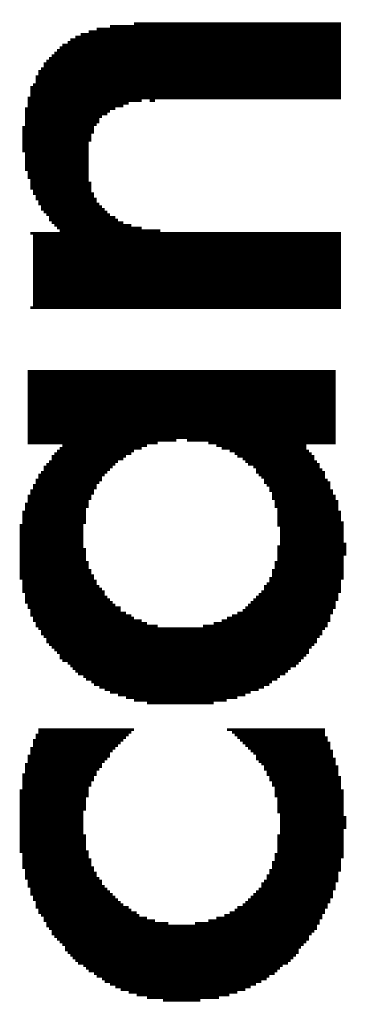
# Model space of a CAD drawing. Extents: x 0 to 83, y 0 to 145.
# Tile 12 of 21: x 18.07 to 19.43, y 80.24 to 84.36. Entities that reach past the tile are written whole.
import ezdxf

# ---------------------------------------------------------------- set-up
doc = ezdxf.new("R2010")
doc.units = 0
doc.layers.add('BG_SILKSCREEN_TOP', color=7, linetype='CONTINUOUS')

msp = doc.modelspace()

# ---------------------------------------------------------------- linework, layer by layer
at = {"layer": 'BG_SILKSCREEN_TOP', "const_width": 0.022098}
for points in [[(18.457164, 83.984592), (18.457164, 84.340192)], [(18.46834, 83.995768), (18.46834, 84.340192)], [(18.479262, 83.995768), (18.479262, 84.340192)], [(18.490438, 83.995768), (18.490438, 84.340192)], [(18.501614, 84.00669), (18.501614, 84.340192)], [(18.51279, 84.00669), (18.51279, 84.340192)], [(18.523712, 84.017866), (18.523712, 84.340192)], [(18.534888, 84.017866), (18.534888, 84.340192)], [(18.546064, 84.017866), (18.546064, 84.340192)], [(18.55724, 84.017866), (18.55724, 84.351368)], [(18.568162, 84.017866), (18.568162, 84.351368)], [(18.579338, 84.029042), (18.579338, 84.351368)], [(18.590514, 84.029042), (18.590514, 84.351368)], [(18.60169, 84.029042), (18.60169, 84.351368)], [(18.612612, 84.029042), (18.612612, 84.351368)], [(18.623788, 84.017866), (18.623788, 84.351368)], [(18.634964, 84.029042), (18.634964, 84.351368)], [(18.64614, 84.029042), (18.64614, 84.351368)], [(18.657062, 84.029042), (18.657062, 84.351368)], [(18.668238, 84.029042), (18.668238, 84.351368)], [(18.679414, 84.029042), (18.679414, 84.351368)], [(18.69059, 84.029042), (18.69059, 84.351368)], [(18.701512, 84.029042), (18.701512, 84.351368)], [(18.712688, 84.029042), (18.712688, 84.351368)], [(18.723864, 84.029042), (18.723864, 84.351368)], [(18.73504, 84.029042), (18.73504, 84.351368)], [(18.745962, 84.029042), (18.745962, 84.351368)], [(18.757138, 84.029042), (18.757138, 84.351368)], [(18.768314, 84.029042), (18.768314, 84.351368)], [(18.77949, 84.029042), (18.77949, 84.351368)], [(18.790412, 84.029042), (18.790412, 84.351368)], [(18.801588, 84.029042), (18.801588, 84.351368)], [(18.812764, 84.029042), (18.812764, 84.351368)], [(18.82394, 84.029042), (18.82394, 84.351368)], [(18.834862, 84.029042), (18.834862, 84.351368)], [(18.846038, 84.029042), (18.846038, 84.351368)], [(18.857214, 84.029042), (18.857214, 84.351368)], [(18.86839, 84.029042), (18.86839, 84.351368)], [(18.879312, 84.029042), (18.879312, 84.351368)], [(18.890488, 84.029042), (18.890488, 84.351368)], [(18.901664, 84.029042), (18.901664, 84.351368)], [(18.91284, 84.029042), (18.91284, 84.351368)], [(18.923762, 84.029042), (18.923762, 84.351368)], [(18.934938, 84.029042), (18.934938, 84.351368)], [(18.946114, 84.029042), (18.946114, 84.351368)], [(18.95729, 84.029042), (18.95729, 84.351368)], [(18.968212, 84.029042), (18.968212, 84.351368)], [(18.979388, 84.029042), (18.979388, 84.351368)], [(18.990564, 84.029042), (18.990564, 84.351368)], [(19.00174, 84.029042), (19.00174, 84.351368)], [(19.012662, 84.029042), (19.012662, 84.351368)], [(19.023838, 84.029042), (19.023838, 84.351368)], [(19.035014, 84.029042), (19.035014, 84.351368)], [(19.04619, 84.029042), (19.04619, 84.351368)], [(19.057112, 84.029042), (19.057112, 84.351368)], [(19.068288, 84.029042), (19.068288, 84.351368)], [(19.079464, 84.029042), (19.079464, 84.351368)], [(19.09064, 84.029042), (19.09064, 84.351368)], [(19.101562, 84.029042), (19.101562, 84.351368)], [(19.112738, 84.029042), (19.112738, 84.351368)], [(19.123914, 84.029042), (19.123914, 84.351368)], [(19.13509, 84.029042), (19.13509, 84.351368)], [(19.146012, 84.029042), (19.146012, 84.351368)], [(19.157188, 84.029042), (19.157188, 84.351368)], [(19.168364, 84.029042), (19.168364, 84.351368)], [(19.17954, 84.029042), (19.17954, 84.351368)], [(19.190462, 84.029042), (19.190462, 84.351368)], [(19.201638, 84.029042), (19.201638, 84.351368)], [(19.212814, 84.029042), (19.212814, 84.351368)], [(19.22399, 84.029042), (19.22399, 84.351368)], [(19.234912, 84.029042), (19.234912, 84.351368)], [(19.246088, 84.029042), (19.246088, 84.351368)], [(19.257264, 84.029042), (19.257264, 84.351368)], [(19.26844, 84.029042), (19.26844, 84.351368)], [(19.279362, 84.029042), (19.279362, 84.351368)], [(19.290538, 84.029042), (19.290538, 84.351368)], [(19.301714, 84.029042), (19.301714, 84.351368)], [(19.31289, 84.029042), (19.31289, 84.351368)], [(19.323812, 84.029042), (19.323812, 84.351368)], [(19.334988, 84.029042), (19.334988, 84.351368)], [(19.346164, 84.029042), (19.346164, 84.351368)], [(19.35734, 84.029042), (19.35734, 84.351368)], [(19.368262, 84.029042), (19.368262, 84.351368)], [(19.379438, 84.029042), (19.379438, 84.351368)], [(19.390614, 84.029042), (19.390614, 84.351368)], [(19.40179, 84.029042), (19.40179, 84.351368)], [(18.33499, 83.151218), (18.33499, 84.306918)], [(18.345912, 83.151218), (18.345912, 84.306918)], [(18.357088, 83.851242), (18.357088, 84.306918)], [(18.368264, 83.884516), (18.368264, 84.31784)], [(18.37944, 83.91779), (18.37944, 84.31784)], [(18.390362, 83.928966), (18.390362, 84.31784)], [(18.401538, 83.951318), (18.401538, 84.329016)], [(18.412714, 83.96224), (18.412714, 84.329016)], [(18.42389, 83.96224), (18.42389, 84.329016)], [(18.434812, 83.973416), (18.434812, 84.329016)], [(18.445988, 83.984592), (18.445988, 84.329016)], [(18.257012, 83.151218), (18.257012, 84.262468)], [(18.268188, 83.151218), (18.268188, 84.262468)], [(18.279364, 83.151218), (18.279364, 84.27339)], [(18.29054, 83.151218), (18.29054, 84.284566)], [(18.301462, 83.151218), (18.301462, 84.284566)], [(18.312638, 83.151218), (18.312638, 84.295742)], [(18.323814, 83.151218), (18.323814, 84.295742)], [(18.212562, 83.506818), (18.212562, 84.218018)], [(18.223738, 83.495642), (18.223738, 84.22894)], [(18.234914, 83.484466), (18.234914, 84.240116)], [(18.24609, 83.151218), (18.24609, 84.251292)], [(18.179288, 83.551268), (18.179288, 84.18449)], [(18.190464, 83.540092), (18.190464, 84.195666)], [(18.20164, 83.51774), (18.20164, 84.206842)], [(18.15719, 83.584542), (18.15719, 84.151216)], [(18.168112, 83.56219), (18.168112, 84.162392)], [(18.134838, 83.628992), (18.134838, 84.09559)], [(18.146014, 83.60664), (18.146014, 84.129118)], [(18.123662, 83.65109), (18.123662, 84.084668)], [(18.11274, 83.69554), (18.11274, 84.040218)], [(18.101564, 83.729068), (18.101564, 83.995768)], [(18.090388, 83.806792), (18.090388, 83.91779)], [(18.357088, 83.151218), (18.357088, 83.684618)], [(18.368264, 83.151218), (18.368264, 83.640168)], [(18.37944, 83.151218), (18.37944, 83.617816)], [(18.390362, 83.151218), (18.390362, 83.595718)], [(18.401538, 83.151218), (18.401538, 83.584542)], [(18.412714, 83.151218), (18.412714, 83.573366)], [(18.42389, 83.151218), (18.42389, 83.56219)], [(18.434812, 83.151218), (18.434812, 83.551268)], [(18.445988, 83.151218), (18.445988, 83.540092)], [(18.457164, 83.151218), (18.457164, 83.540092)], [(18.46834, 83.151218), (18.46834, 83.528916)], [(18.479262, 83.151218), (18.479262, 83.51774)], [(18.490438, 83.151218), (18.490438, 83.51774)], [(18.123662, 83.462368), (18.123662, 83.47329)], [(18.134838, 83.151218), (18.134838, 83.47329)], [(18.146014, 83.151218), (18.146014, 83.47329)], [(18.15719, 83.151218), (18.15719, 83.47329)], [(18.168112, 83.151218), (18.168112, 83.47329)], [(18.179288, 83.151218), (18.179288, 83.47329)], [(18.190464, 83.151218), (18.190464, 83.47329)], [(18.20164, 83.151218), (18.20164, 83.47329)], [(18.212562, 83.151218), (18.212562, 83.47329)], [(18.223738, 83.151218), (18.223738, 83.47329)], [(18.234914, 83.151218), (18.234914, 83.47329)], [(18.501614, 83.151218), (18.501614, 83.506818)], [(18.51279, 83.151218), (18.51279, 83.506818)], [(18.523712, 83.151218), (18.523712, 83.506818)], [(18.534888, 83.151218), (18.534888, 83.495642)], [(18.546064, 83.151218), (18.546064, 83.495642)], [(18.55724, 83.151218), (18.55724, 83.495642)], [(18.568162, 83.151218), (18.568162, 83.495642)], [(18.579338, 83.151218), (18.579338, 83.484466)], [(18.590514, 83.151218), (18.590514, 83.484466)], [(18.60169, 83.151218), (18.60169, 83.484466)], [(18.612612, 83.151218), (18.612612, 83.484466)], [(18.623788, 83.151218), (18.623788, 83.484466)], [(18.634964, 83.151218), (18.634964, 83.484466)], [(18.64614, 83.151218), (18.64614, 83.484466)], [(18.657062, 83.151218), (18.657062, 83.47329)], [(18.668238, 83.151218), (18.668238, 83.47329)], [(18.679414, 83.151218), (18.679414, 83.47329)], [(18.69059, 83.151218), (18.69059, 83.47329)], [(18.701512, 83.151218), (18.701512, 83.47329)], [(18.712688, 83.151218), (18.712688, 83.47329)], [(18.723864, 83.151218), (18.723864, 83.47329)], [(18.73504, 83.151218), (18.73504, 83.47329)], [(18.745962, 83.151218), (18.745962, 83.47329)], [(18.757138, 83.151218), (18.757138, 83.47329)], [(18.768314, 83.151218), (18.768314, 83.47329)], [(18.77949, 83.151218), (18.77949, 83.47329)], [(18.790412, 83.151218), (18.790412, 83.47329)], [(18.801588, 83.151218), (18.801588, 83.47329)], [(18.812764, 83.151218), (18.812764, 83.47329)], [(18.82394, 83.151218), (18.82394, 83.47329)], [(18.834862, 83.151218), (18.834862, 83.47329)], [(18.846038, 83.151218), (18.846038, 83.47329)], [(18.857214, 83.151218), (18.857214, 83.47329)], [(18.86839, 83.151218), (18.86839, 83.47329)], [(18.879312, 83.151218), (18.879312, 83.47329)], [(18.890488, 83.151218), (18.890488, 83.47329)], [(18.901664, 83.151218), (18.901664, 83.47329)], [(18.91284, 83.151218), (18.91284, 83.47329)], [(18.923762, 83.151218), (18.923762, 83.47329)], [(18.934938, 83.151218), (18.934938, 83.47329)], [(18.946114, 83.151218), (18.946114, 83.47329)], [(18.95729, 83.151218), (18.95729, 83.47329)], [(18.968212, 83.151218), (18.968212, 83.47329)], [(18.979388, 83.151218), (18.979388, 83.47329)], [(18.990564, 83.151218), (18.990564, 83.47329)], [(19.00174, 83.151218), (19.00174, 83.47329)], [(19.012662, 83.151218), (19.012662, 83.47329)], [(19.023838, 83.151218), (19.023838, 83.47329)], [(19.035014, 83.151218), (19.035014, 83.47329)], [(19.04619, 83.151218), (19.04619, 83.47329)], [(19.057112, 83.151218), (19.057112, 83.47329)], [(19.068288, 83.151218), (19.068288, 83.47329)], [(19.079464, 83.151218), (19.079464, 83.47329)], [(19.09064, 83.151218), (19.09064, 83.47329)], [(19.101562, 83.151218), (19.101562, 83.47329)], [(19.112738, 83.151218), (19.112738, 83.47329)], [(19.123914, 83.151218), (19.123914, 83.47329)], [(19.13509, 83.151218), (19.13509, 83.47329)], [(19.146012, 83.151218), (19.146012, 83.47329)], [(19.157188, 83.151218), (19.157188, 83.47329)], [(19.168364, 83.151218), (19.168364, 83.47329)], [(19.17954, 83.151218), (19.17954, 83.47329)], [(19.190462, 83.151218), (19.190462, 83.47329)], [(19.201638, 83.151218), (19.201638, 83.47329)], [(19.212814, 83.151218), (19.212814, 83.47329)], [(19.22399, 83.151218), (19.22399, 83.47329)], [(19.234912, 83.151218), (19.234912, 83.47329)], [(19.246088, 83.151218), (19.246088, 83.47329)], [(19.257264, 83.151218), (19.257264, 83.47329)], [(19.26844, 83.151218), (19.26844, 83.47329)], [(19.279362, 83.151218), (19.279362, 83.47329)], [(19.290538, 83.151218), (19.290538, 83.47329)], [(19.301714, 83.151218), (19.301714, 83.47329)], [(19.31289, 83.151218), (19.31289, 83.47329)], [(19.323812, 83.151218), (19.323812, 83.47329)], [(19.334988, 83.151218), (19.334988, 83.47329)], [(19.346164, 83.151218), (19.346164, 83.47329)], [(19.35734, 83.151218), (19.35734, 83.47329)], [(19.368262, 83.151218), (19.368262, 83.47329)], [(19.379438, 83.151218), (19.379438, 83.47329)], [(19.390614, 83.151218), (19.390614, 83.47329)], [(19.40179, 83.151218), (19.40179, 83.47329)], [(18.123662, 83.151218), (18.123662, 83.16214)], [(18.11274, 82.58429), (18.11274, 82.89544)], [(18.123662, 82.58429), (18.123662, 82.89544)], [(18.134838, 82.58429), (18.134838, 82.89544)], [(18.146014, 82.58429), (18.146014, 82.89544)], [(18.15719, 82.58429), (18.15719, 82.89544)], [(18.168112, 82.58429), (18.168112, 82.89544)], [(18.179288, 82.58429), (18.179288, 82.89544)], [(18.190464, 82.58429), (18.190464, 82.89544)], [(18.20164, 82.58429), (18.20164, 82.89544)], [(18.212562, 82.58429), (18.212562, 82.89544)], [(18.223738, 82.58429), (18.223738, 82.89544)], [(18.234914, 82.58429), (18.234914, 82.89544)], [(18.24609, 82.58429), (18.24609, 82.89544)], [(18.257012, 81.673192), (18.257012, 82.89544)], [(18.268188, 81.673192), (18.268188, 82.89544)], [(18.279364, 81.662016), (18.279364, 82.89544)], [(18.29054, 81.65084), (18.29054, 82.89544)], [(18.301462, 81.639918), (18.301462, 82.89544)], [(18.312638, 81.628742), (18.312638, 82.89544)], [(18.323814, 81.617566), (18.323814, 82.89544)], [(18.33499, 82.251042), (18.33499, 82.89544)], [(18.345912, 82.31759), (18.345912, 82.89544)], [(18.357088, 82.351118), (18.357088, 82.89544)], [(18.368264, 82.373216), (18.368264, 82.89544)], [(18.37944, 82.395568), (18.37944, 82.89544)], [(18.390362, 82.417666), (18.390362, 82.89544)], [(18.401538, 82.428842), (18.401538, 82.89544)], [(18.412714, 82.45094), (18.412714, 82.89544)], [(18.42389, 82.462116), (18.42389, 82.89544)], [(18.434812, 82.473292), (18.434812, 82.89544)], [(18.445988, 82.484468), (18.445988, 82.89544)], [(18.457164, 82.49539), (18.457164, 82.89544)], [(18.46834, 82.506566), (18.46834, 82.89544)], [(18.479262, 82.517742), (18.479262, 82.89544)], [(18.490438, 82.517742), (18.490438, 82.89544)], [(18.501614, 82.528918), (18.501614, 82.89544)], [(18.51279, 82.53984), (18.51279, 82.89544)], [(18.523712, 82.53984), (18.523712, 82.89544)], [(18.534888, 82.551016), (18.534888, 82.89544)], [(18.546064, 82.562192), (18.546064, 82.89544)], [(18.55724, 82.562192), (18.55724, 82.89544)], [(18.568162, 82.562192), (18.568162, 82.89544)], [(18.579338, 82.573368), (18.579338, 82.89544)], [(18.590514, 82.573368), (18.590514, 82.89544)], [(18.60169, 82.58429), (18.60169, 82.89544)], [(18.612612, 82.58429), (18.612612, 82.89544)], [(18.623788, 82.58429), (18.623788, 82.89544)], [(18.634964, 82.58429), (18.634964, 82.89544)], [(18.64614, 82.595466), (18.64614, 82.89544)], [(18.657062, 82.595466), (18.657062, 82.89544)], [(18.668238, 82.595466), (18.668238, 82.89544)], [(18.679414, 82.595466), (18.679414, 82.89544)], [(18.69059, 82.595466), (18.69059, 82.89544)], [(18.701512, 82.595466), (18.701512, 82.89544)], [(18.712688, 82.595466), (18.712688, 82.89544)], [(18.723864, 82.606642), (18.723864, 82.89544)], [(18.73504, 82.606642), (18.73504, 82.89544)], [(18.745962, 82.606642), (18.745962, 82.89544)], [(18.757138, 82.606642), (18.757138, 82.89544)], [(18.768314, 82.606642), (18.768314, 82.89544)], [(18.77949, 82.595466), (18.77949, 82.89544)], [(18.790412, 82.595466), (18.790412, 82.89544)], [(18.801588, 82.595466), (18.801588, 82.89544)], [(18.812764, 82.595466), (18.812764, 82.89544)], [(18.82394, 82.595466), (18.82394, 82.89544)], [(18.834862, 82.595466), (18.834862, 82.89544)], [(18.846038, 82.595466), (18.846038, 82.89544)], [(18.857214, 82.595466), (18.857214, 82.89544)], [(18.86839, 82.58429), (18.86839, 82.89544)], [(18.879312, 82.58429), (18.879312, 82.89544)], [(18.890488, 82.58429), (18.890488, 82.89544)], [(18.901664, 82.573368), (18.901664, 82.89544)], [(18.91284, 82.573368), (18.91284, 82.89544)], [(18.923762, 82.562192), (18.923762, 82.89544)], [(18.934938, 82.562192), (18.934938, 82.89544)], [(18.946114, 82.562192), (18.946114, 82.89544)], [(18.95729, 82.551016), (18.95729, 82.89544)], [(18.968212, 82.551016), (18.968212, 82.89544)], [(18.979388, 82.53984), (18.979388, 82.89544)], [(18.990564, 82.528918), (18.990564, 82.89544)], [(19.00174, 82.528918), (19.00174, 82.89544)], [(19.012662, 82.517742), (19.012662, 82.89544)], [(19.023838, 82.506566), (19.023838, 82.89544)], [(19.035014, 82.49539), (19.035014, 82.89544)], [(19.04619, 82.49539), (19.04619, 82.89544)], [(19.057112, 82.484468), (19.057112, 82.89544)], [(19.068288, 82.462116), (19.068288, 82.89544)], [(19.079464, 82.45094), (19.079464, 82.89544)], [(19.09064, 82.440018), (19.09064, 82.89544)], [(19.101562, 82.417666), (19.101562, 82.89544)], [(19.112738, 82.40649), (19.112738, 82.89544)], [(19.123914, 82.384392), (19.123914, 82.89544)], [(19.13509, 82.351118), (19.13509, 82.89544)], [(19.146012, 82.31759), (19.146012, 82.89544)], [(19.157188, 82.239866), (19.157188, 82.89544)], [(19.168364, 81.617566), (19.168364, 82.89544)], [(19.17954, 81.628742), (19.17954, 82.89544)], [(19.190462, 81.639918), (19.190462, 82.89544)], [(19.201638, 81.65084), (19.201638, 82.89544)], [(19.212814, 81.65084), (19.212814, 82.89544)], [(19.22399, 81.662016), (19.22399, 82.89544)], [(19.234912, 81.673192), (19.234912, 82.89544)], [(19.246088, 81.684368), (19.246088, 82.89544)], [(19.257264, 81.69529), (19.257264, 82.89544)], [(19.26844, 82.58429), (19.26844, 82.89544)], [(19.279362, 82.58429), (19.279362, 82.89544)], [(19.290538, 82.58429), (19.290538, 82.89544)], [(19.301714, 82.58429), (19.301714, 82.89544)], [(19.31289, 82.58429), (19.31289, 82.89544)], [(19.323812, 82.58429), (19.323812, 82.89544)], [(19.334988, 82.58429), (19.334988, 82.89544)], [(19.346164, 82.58429), (19.346164, 82.89544)], [(19.35734, 82.58429), (19.35734, 82.89544)], [(19.368262, 82.58429), (19.368262, 82.89544)], [(19.379438, 82.58429), (19.379438, 82.89544)], [(18.24609, 81.684368), (18.24609, 82.573368)], [(18.212562, 81.728818), (18.212562, 82.53984)], [(18.223738, 81.717642), (18.223738, 82.551016)], [(18.234914, 81.706466), (18.234914, 82.562192)], [(19.26844, 81.706466), (19.26844, 82.562192)], [(19.279362, 81.728818), (19.279362, 82.551016)], [(19.290538, 81.73974), (19.290538, 82.53984)], [(18.179288, 81.773268), (18.179288, 82.49539)], [(18.190464, 81.750916), (18.190464, 82.506566)], [(18.20164, 81.73974), (18.20164, 82.517742)], [(19.301714, 81.750916), (19.301714, 82.517742)], [(19.31289, 81.773268), (19.31289, 82.506566)], [(19.323812, 81.78419), (19.323812, 82.484468)], [(18.15719, 81.806542), (18.15719, 82.462116)], [(18.168112, 81.78419), (18.168112, 82.473292)], [(19.334988, 81.806542), (19.334988, 82.473292)], [(18.134838, 81.839816), (18.134838, 82.417666)], [(18.146014, 81.817718), (18.146014, 82.440018)], [(19.346164, 81.817718), (19.346164, 82.440018)], [(19.35734, 81.839816), (19.35734, 82.428842)], [(18.11274, 81.895442), (18.11274, 82.373216)], [(18.123662, 81.862168), (18.123662, 82.395568)], [(19.368262, 81.87309), (19.368262, 82.395568)], [(19.379438, 81.895442), (19.379438, 82.373216)], [(18.101564, 81.91754), (18.101564, 82.339942)], [(19.390614, 81.928716), (19.390614, 82.351118)], [(18.090388, 81.96199), (18.090388, 82.306668)], [(19.40179, 81.96199), (19.40179, 82.306668)], [(18.079212, 82.017616), (18.079212, 82.251042)], [(19.412712, 82.017616), (19.412712, 82.262218)], [(19.157188, 81.617566), (19.157188, 82.162142)], [(19.423888, 82.117692), (19.423888, 82.173318)], [(18.33499, 81.617566), (18.33499, 82.150966)], [(18.345912, 81.60639), (18.345912, 82.09534)], [(19.146012, 81.60639), (19.146012, 82.09534)], [(18.357088, 81.595468), (18.357088, 82.062066)], [(18.368264, 81.595468), (18.368264, 82.039968)], [(19.13509, 81.595468), (19.13509, 82.062066)], [(18.37944, 81.584292), (18.37944, 82.017616)], [(18.390362, 81.573116), (18.390362, 81.995518)], [(19.101562, 81.573116), (19.101562, 81.995518)], [(19.112738, 81.584292), (19.112738, 82.00644)], [(19.123914, 81.595468), (19.123914, 82.028792)], [(18.401538, 81.573116), (18.401538, 81.984342)], [(18.412714, 81.56194), (18.412714, 81.973166)], [(18.42389, 81.56194), (18.42389, 81.951068)], [(19.068288, 81.56194), (19.068288, 81.951068)], [(19.079464, 81.56194), (19.079464, 81.96199)], [(19.09064, 81.573116), (19.09064, 81.973166)], [(18.434812, 81.551018), (18.434812, 81.939892)], [(18.445988, 81.551018), (18.445988, 81.928716)], [(18.457164, 81.539842), (18.457164, 81.91754)], [(18.46834, 81.539842), (18.46834, 81.906618)], [(18.479262, 81.539842), (18.479262, 81.906618)], [(19.023838, 81.539842), (19.023838, 81.906618)], [(19.035014, 81.551018), (19.035014, 81.91754)], [(19.04619, 81.551018), (19.04619, 81.928716)], [(19.057112, 81.551018), (19.057112, 81.939892)], [(18.490438, 81.528666), (18.490438, 81.884266)], [(18.501614, 81.528666), (18.501614, 81.884266)], [(18.51279, 81.528666), (18.51279, 81.87309)], [(18.523712, 81.51749), (18.523712, 81.87309)], [(18.968212, 81.51749), (18.968212, 81.87309)], [(18.979388, 81.528666), (18.979388, 81.87309)], [(18.990564, 81.528666), (18.990564, 81.884266)], [(19.00174, 81.528666), (19.00174, 81.884266)], [(19.012662, 81.539842), (19.012662, 81.895442)], [(18.534888, 81.51749), (18.534888, 81.862168)], [(18.546064, 81.51749), (18.546064, 81.850992)], [(18.55724, 81.506568), (18.55724, 81.850992)], [(18.568162, 81.506568), (18.568162, 81.850992)], [(18.579338, 81.506568), (18.579338, 81.839816)], [(18.590514, 81.506568), (18.590514, 81.839816)], [(18.60169, 81.506568), (18.60169, 81.82864)], [(18.612612, 81.495392), (18.612612, 81.82864)], [(18.623788, 81.495392), (18.623788, 81.82864)], [(18.634964, 81.495392), (18.634964, 81.82864)], [(18.846038, 81.495392), (18.846038, 81.82864)], [(18.857214, 81.495392), (18.857214, 81.82864)], [(18.86839, 81.495392), (18.86839, 81.82864)], [(18.879312, 81.506568), (18.879312, 81.82864)], [(18.890488, 81.506568), (18.890488, 81.839816)], [(18.901664, 81.506568), (18.901664, 81.839816)], [(18.91284, 81.506568), (18.91284, 81.839816)], [(18.923762, 81.506568), (18.923762, 81.850992)], [(18.934938, 81.51749), (18.934938, 81.850992)], [(18.946114, 81.51749), (18.946114, 81.862168)], [(18.95729, 81.51749), (18.95729, 81.862168)], [(18.64614, 81.495392), (18.64614, 81.817718)], [(18.657062, 81.495392), (18.657062, 81.817718)], [(18.668238, 81.495392), (18.668238, 81.817718)], [(18.679414, 81.495392), (18.679414, 81.817718)], [(18.69059, 81.495392), (18.69059, 81.817718)], [(18.701512, 81.495392), (18.701512, 81.817718)], [(18.712688, 81.495392), (18.712688, 81.817718)], [(18.723864, 81.495392), (18.723864, 81.817718)], [(18.73504, 81.495392), (18.73504, 81.817718)], [(18.745962, 81.495392), (18.745962, 81.817718)], [(18.757138, 81.495392), (18.757138, 81.817718)], [(18.768314, 81.495392), (18.768314, 81.817718)], [(18.77949, 81.495392), (18.77949, 81.817718)], [(18.790412, 81.495392), (18.790412, 81.817718)], [(18.801588, 81.495392), (18.801588, 81.817718)], [(18.812764, 81.495392), (18.812764, 81.817718)], [(18.82394, 81.495392), (18.82394, 81.817718)], [(18.834862, 81.495392), (18.834862, 81.817718)], [(18.146014, 80.639666), (18.146014, 81.373218)], [(18.15719, 80.617568), (18.15719, 81.395316)], [(18.168112, 80.606392), (18.168112, 81.395316)], [(18.179288, 80.58404), (18.179288, 81.395316)], [(18.190464, 80.561942), (18.190464, 81.395316)], [(18.20164, 80.550766), (18.20164, 81.395316)], [(18.212562, 80.528668), (18.212562, 81.395316)], [(18.223738, 80.517492), (18.223738, 81.395316)], [(18.234914, 80.506316), (18.234914, 81.395316)], [(18.24609, 80.49514), (18.24609, 81.395316)], [(18.257012, 80.484218), (18.257012, 81.395316)], [(18.268188, 80.461866), (18.268188, 81.395316)], [(18.279364, 80.45069), (18.279364, 81.395316)], [(18.29054, 80.439768), (18.29054, 81.395316)], [(18.301462, 80.428592), (18.301462, 81.395316)], [(18.312638, 80.417416), (18.312638, 81.395316)], [(18.323814, 80.40624), (18.323814, 81.395316)], [(18.33499, 81.050892), (18.33499, 81.395316)], [(18.345912, 81.106518), (18.345912, 81.395316)], [(18.357088, 81.150968), (18.357088, 81.395316)], [(18.368264, 81.173066), (18.368264, 81.395316)], [(18.37944, 81.195418), (18.37944, 81.395316)], [(18.390362, 81.217516), (18.390362, 81.395316)], [(18.401538, 81.228692), (18.401538, 81.395316)], [(18.412714, 81.25079), (18.412714, 81.395316)], [(18.42389, 81.261966), (18.42389, 81.395316)], [(18.434812, 81.273142), (18.434812, 81.395316)], [(18.445988, 81.29524), (18.445988, 81.395316)], [(18.457164, 81.306416), (18.457164, 81.395316)], [(18.46834, 81.317592), (18.46834, 81.395316)], [(18.479262, 81.328768), (18.479262, 81.395316)], [(18.490438, 81.33969), (18.490438, 81.395316)], [(18.501614, 81.350866), (18.501614, 81.395316)], [(18.51279, 81.362042), (18.51279, 81.395316)], [(18.523712, 81.373218), (18.523712, 81.395316)], [(18.534888, 81.38414), (18.534888, 81.395316)], [(18.946114, 81.38414), (18.946114, 81.395316)], [(18.95729, 81.38414), (18.95729, 81.395316)], [(18.968212, 81.373218), (18.968212, 81.395316)], [(18.979388, 81.362042), (18.979388, 81.395316)], [(18.990564, 81.350866), (18.990564, 81.395316)], [(19.00174, 81.33969), (19.00174, 81.395316)], [(19.012662, 81.328768), (19.012662, 81.395316)], [(19.023838, 81.317592), (19.023838, 81.395316)], [(19.035014, 81.306416), (19.035014, 81.395316)], [(19.04619, 81.29524), (19.04619, 81.395316)], [(19.057112, 81.284318), (19.057112, 81.395316)], [(19.068288, 81.261966), (19.068288, 81.395316)], [(19.079464, 81.25079), (19.079464, 81.395316)], [(19.09064, 81.239868), (19.09064, 81.395316)], [(19.101562, 81.217516), (19.101562, 81.395316)], [(19.112738, 81.195418), (19.112738, 81.395316)], [(19.123914, 81.173066), (19.123914, 81.395316)], [(19.13509, 81.150968), (19.13509, 81.395316)], [(19.146012, 81.106518), (19.146012, 81.395316)], [(19.157188, 81.039716), (19.157188, 81.395316)], [(19.168364, 80.40624), (19.168364, 81.395316)], [(19.17954, 80.40624), (19.17954, 81.395316)], [(19.190462, 80.417416), (19.190462, 81.395316)], [(19.201638, 80.428592), (19.201638, 81.395316)], [(19.212814, 80.439768), (19.212814, 81.395316)], [(19.22399, 80.45069), (19.22399, 81.395316)], [(19.234912, 80.473042), (19.234912, 81.395316)], [(19.246088, 80.484218), (19.246088, 81.395316)], [(19.257264, 80.49514), (19.257264, 81.395316)], [(19.26844, 80.506316), (19.26844, 81.395316)], [(19.279362, 80.528668), (19.279362, 81.395316)], [(19.290538, 80.53959), (19.290538, 81.395316)], [(19.301714, 80.550766), (19.301714, 81.395316)], [(19.31289, 80.573118), (19.31289, 81.395316)], [(19.323812, 80.595216), (19.323812, 81.395316)], [(19.334988, 80.617568), (19.334988, 81.395316)], [(18.134838, 80.67294), (18.134838, 81.350866)], [(19.346164, 80.639666), (19.346164, 81.362042)], [(19.35734, 80.662018), (19.35734, 81.33969)], [(18.123662, 80.695292), (18.123662, 81.317592)], [(19.368262, 80.684116), (19.368262, 81.306416)], [(18.101564, 80.76184), (18.101564, 81.25079)], [(18.11274, 80.728566), (18.11274, 81.284318)], [(19.379438, 80.71739), (19.379438, 81.273142)], [(18.090388, 80.80629), (18.090388, 81.20634)], [(19.390614, 80.750918), (19.390614, 81.239868)], [(19.40179, 80.795368), (19.40179, 81.195418)], [(18.079212, 80.873092), (18.079212, 81.139792)], [(19.412712, 80.85074), (19.412712, 81.139792)], [(19.423888, 80.973168), (19.423888, 81.02854)], [(18.33499, 80.40624), (18.33499, 80.950816)], [(19.157188, 80.395318), (19.157188, 80.950816)], [(18.345912, 80.395318), (18.345912, 80.884268)], [(18.357088, 80.384142), (18.357088, 80.85074)], [(19.13509, 80.372966), (19.13509, 80.839818)], [(19.146012, 80.384142), (19.146012, 80.873092)], [(18.368264, 80.372966), (18.368264, 80.817466)], [(18.37944, 80.372966), (18.37944, 80.795368)], [(19.123914, 80.36179), (19.123914, 80.80629)], [(18.390362, 80.36179), (18.390362, 80.773016)], [(18.401538, 80.350868), (18.401538, 80.76184)], [(19.101562, 80.350868), (19.101562, 80.76184)], [(19.112738, 80.36179), (19.112738, 80.784192)], [(18.412714, 80.350868), (18.412714, 80.739742)], [(18.42389, 80.339692), (18.42389, 80.728566)], [(18.434812, 80.328516), (18.434812, 80.71739)], [(19.068288, 80.328516), (19.068288, 80.71739)], [(19.079464, 80.339692), (19.079464, 80.728566)], [(19.09064, 80.339692), (19.09064, 80.750918)], [(18.445988, 80.328516), (18.445988, 80.706468)], [(18.457164, 80.31734), (18.457164, 80.695292)], [(18.46834, 80.31734), (18.46834, 80.684116)], [(18.479262, 80.306418), (18.479262, 80.67294)], [(19.023838, 80.306418), (19.023838, 80.67294)], [(19.035014, 80.31734), (19.035014, 80.684116)], [(19.04619, 80.31734), (19.04619, 80.695292)], [(19.057112, 80.328516), (19.057112, 80.706468)], [(18.490438, 80.306418), (18.490438, 80.662018)], [(18.501614, 80.295242), (18.501614, 80.650842)], [(18.51279, 80.295242), (18.51279, 80.650842)], [(18.523712, 80.295242), (18.523712, 80.639666)], [(18.534888, 80.284066), (18.534888, 80.62849)], [(18.546064, 80.284066), (18.546064, 80.62849)], [(18.95729, 80.284066), (18.95729, 80.62849)], [(18.968212, 80.284066), (18.968212, 80.62849)], [(18.979388, 80.295242), (18.979388, 80.639666)], [(18.990564, 80.295242), (18.990564, 80.650842)], [(19.00174, 80.295242), (19.00174, 80.650842)], [(19.012662, 80.306418), (19.012662, 80.662018)], [(18.55724, 80.284066), (18.55724, 80.617568)], [(18.568162, 80.27289), (18.568162, 80.606392)], [(18.579338, 80.27289), (18.579338, 80.606392)], [(18.590514, 80.27289), (18.590514, 80.606392)], [(18.60169, 80.27289), (18.60169, 80.595216)], [(18.612612, 80.261968), (18.612612, 80.595216)], [(18.623788, 80.261968), (18.623788, 80.595216)], [(18.86839, 80.261968), (18.86839, 80.595216)], [(18.879312, 80.261968), (18.879312, 80.595216)], [(18.890488, 80.261968), (18.890488, 80.595216)], [(18.901664, 80.27289), (18.901664, 80.606392)], [(18.91284, 80.27289), (18.91284, 80.606392)], [(18.923762, 80.27289), (18.923762, 80.606392)], [(18.934938, 80.27289), (18.934938, 80.617568)], [(18.946114, 80.284066), (18.946114, 80.617568)], [(18.634964, 80.261968), (18.634964, 80.58404)], [(18.64614, 80.261968), (18.64614, 80.58404)], [(18.657062, 80.261968), (18.657062, 80.58404)], [(18.668238, 80.261968), (18.668238, 80.58404)], [(18.679414, 80.250792), (18.679414, 80.58404)], [(18.69059, 80.250792), (18.69059, 80.573118)], [(18.701512, 80.250792), (18.701512, 80.573118)], [(18.712688, 80.250792), (18.712688, 80.573118)], [(18.723864, 80.250792), (18.723864, 80.573118)], [(18.73504, 80.250792), (18.73504, 80.573118)], [(18.745962, 80.250792), (18.745962, 80.573118)], [(18.757138, 80.250792), (18.757138, 80.573118)], [(18.768314, 80.250792), (18.768314, 80.573118)], [(18.77949, 80.250792), (18.77949, 80.573118)], [(18.790412, 80.250792), (18.790412, 80.573118)], [(18.801588, 80.250792), (18.801588, 80.573118)], [(18.812764, 80.250792), (18.812764, 80.58404)], [(18.82394, 80.261968), (18.82394, 80.58404)], [(18.834862, 80.261968), (18.834862, 80.58404)], [(18.846038, 80.261968), (18.846038, 80.58404)], [(18.857214, 80.261968), (18.857214, 80.58404)]]:
    msp.add_lwpolyline(points, dxfattribs=at)

doc.saveas('drawing.dxf')
